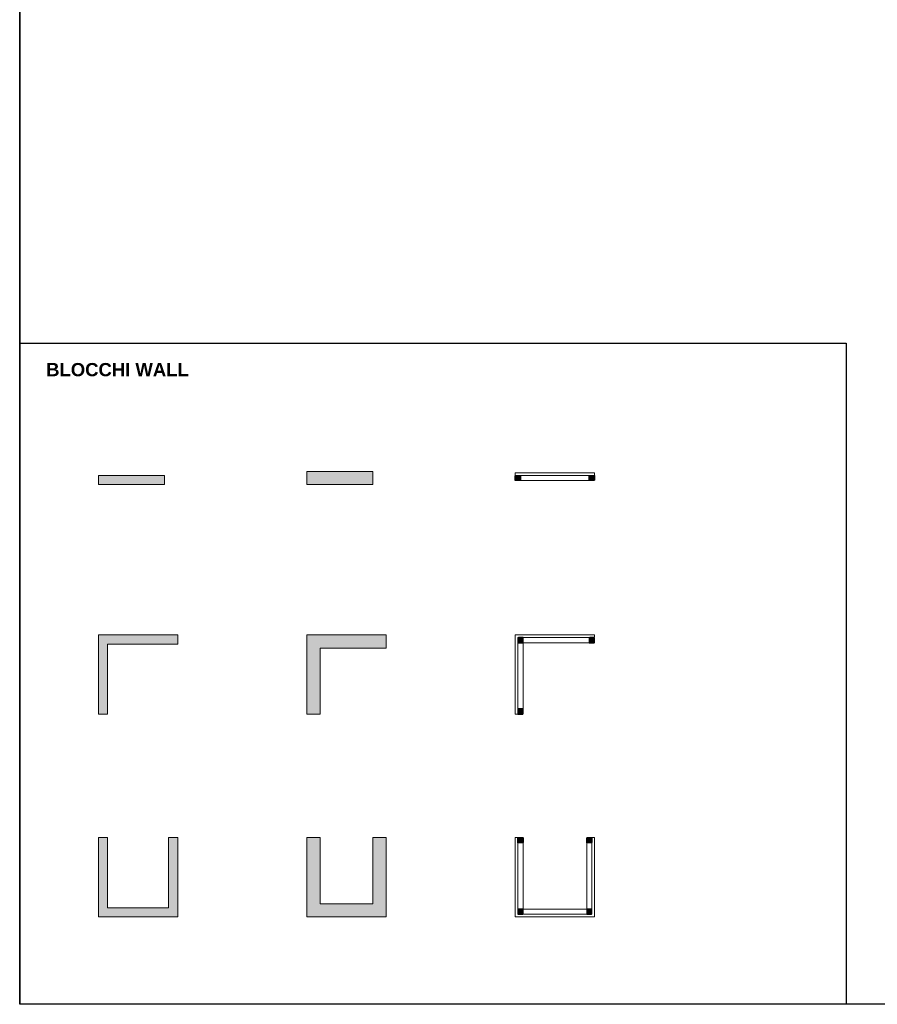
# Model space of a CAD drawing. Header units: centimetres. Extents: x -2854 to 18796, y -762 to 9238.
# Tile 1 of 173: x -2854 to -2205, y -762 to -17. Entities that reach past the tile are written whole.
import ezdxf

# ---------------------------------------------------------------- set-up
doc = ezdxf.new("R2010")
doc.units = ezdxf.units.CM
doc.header["$LTSCALE"] = 0.3
doc.linetypes.add('ACAD_ISO03W100', pattern=[30, 12, -18])
doc.layers.add('KK_ARC_PROJECTION', color=253, linetype='ACAD_ISO03W100')
doc.layers.add('KK_ARC_WALL 0.2', color=3, linetype='Continuous', lineweight=20)
doc.layers.add('KK_ARC_WALL DETAIL 0.09', color=253, linetype='Continuous', lineweight=9)
doc.layers.add('KK_ARC_WALL HATCH', color=7, linetype='Continuous', true_color=0xc8c8c8)
doc.layers.add('KK_Defpoints', color=40, linetype='Continuous', plot=False)
doc.styles.add('KIKO Milano_Bold', font='Arial Bold.ttf')

msp = doc.modelspace()

# ---------------------------------------------------------------- hatches: boundary and pattern name
at = {"layer": 'KK_ARC_WALL 0.2', "true_color": 0xffffff}
h = msp.add_hatch(color=7, dxfattribs=at)
h.dxf.hatch_style = 1
h.paths.add_polyline_path([(-2478.997498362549, -361.7423032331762), (-2474.997498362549, -361.7423032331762), (-2474.997498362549, -365.7423032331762), (-2478.997498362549, -365.7423032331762)])
h = msp.add_hatch(color=7, dxfattribs=at)
h.dxf.hatch_style = 1
h.paths.add_polyline_path([(-2422.997498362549, -361.7423032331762), (-2418.997498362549, -361.7423032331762), (-2418.997498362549, -365.7423032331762), (-2422.997498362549, -365.7423032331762)])
h = msp.add_hatch(color=7, dxfattribs=at)
h.dxf.hatch_style = 1
h.paths.add_polyline_path([(-2476.997498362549, -484.4298649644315), (-2476.997498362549, -488.4298649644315), (-2472.997498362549, -488.4298649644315), (-2472.997498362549, -484.4298649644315)])
h = msp.add_hatch(color=7, dxfattribs=at)
h.dxf.hatch_style = 1
h.paths.add_polyline_path([(-2422.997498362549, -484.4298649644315), (-2422.997498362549, -488.4298649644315), (-2418.997498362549, -488.4298649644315), (-2418.997498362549, -484.4298649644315)])
h = msp.add_hatch(color=7, dxfattribs=at)
h.dxf.hatch_style = 1
h.paths.add_polyline_path([(-2476.997498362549, -538.4298649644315), (-2476.997498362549, -542.4298649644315), (-2472.997498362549, -542.4298649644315), (-2472.997498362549, -538.4298649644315)])
h = msp.add_hatch(color=7, dxfattribs=at)
h.dxf.hatch_style = 1
h.paths.add_polyline_path([(-2476.997567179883, -639.7759119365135), (-2476.997567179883, -635.7759119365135), (-2472.997567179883, -635.7759119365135), (-2472.997567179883, -639.7759119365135)])
h = msp.add_hatch(color=7, dxfattribs=at)
h.dxf.hatch_style = 1
h.paths.add_polyline_path([(-2424.997567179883, -639.775911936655), (-2424.997567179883, -635.775911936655), (-2420.997567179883, -635.775911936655), (-2420.997567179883, -639.775911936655)])
h = msp.add_hatch(color=7, dxfattribs=at)
h.dxf.hatch_style = 1
h.paths.add_polyline_path([(-2476.997567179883, -689.7759119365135), (-2476.997567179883, -693.7759119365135), (-2472.997567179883, -693.7759119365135), (-2472.997567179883, -689.7759119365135)])
h = msp.add_hatch(color=7, dxfattribs=at)
h.dxf.hatch_style = 1
h.paths.add_polyline_path([(-2424.997567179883, -689.775911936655), (-2424.997567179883, -693.775911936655), (-2420.997567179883, -693.775911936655), (-2420.997567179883, -689.775911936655)])
at = {"layer": 'KK_ARC_WALL HATCH'}
h = msp.add_hatch(color=256, dxfattribs=at)
h.dxf.hatch_style = 1
h.paths.add_polyline_path([(-2794.274746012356, -368.7423032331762), (-2744.273759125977, -368.7425501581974), (-2744.275732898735, -361.7423032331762), (-2794.274746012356, -361.7423032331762)])
h = msp.add_hatch(color=256, dxfattribs=at)
h.dxf.hatch_style = 1
h.paths.add_polyline_path([(-2636.636122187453, -368.7423032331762), (-2586.635135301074, -368.7425501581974), (-2586.637109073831, -358.7423032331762), (-2636.636122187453, -358.7423032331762)])
h = msp.add_hatch(color=256, dxfattribs=at)
h.dxf.hatch_style = 1
h.paths.add_polyline_path([(-2794.274746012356, -482.429864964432), (-2794.274746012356, -542.429864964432), (-2787.274746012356, -542.429864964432), (-2787.274746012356, -489.429864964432), (-2734.274746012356, -489.429864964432), (-2734.274746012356, -482.429864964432)])
h = msp.add_hatch(color=256, dxfattribs=at)
h.dxf.hatch_style = 1
h.paths.add_polyline_path([(-2636.636122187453, -482.4298649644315), (-2636.636122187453, -542.4298649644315), (-2626.636122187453, -542.4298649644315), (-2626.636122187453, -492.4298649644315), (-2576.636122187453, -492.4298649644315), (-2576.636122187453, -482.4298649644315)])
h = msp.add_hatch(color=256, dxfattribs=at)
h.dxf.hatch_style = 1
h.paths.add_polyline_path([(-2734.274677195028, -695.775911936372), (-2794.274746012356, -695.775911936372), (-2794.274746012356, -635.7759119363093), (-2787.274746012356, -635.7759119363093), (-2787.274746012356, -688.7759121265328), (-2741.273734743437, -688.7759117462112), (-2741.275619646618, -635.7759119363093), (-2734.274677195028, -635.7759119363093)])
h = msp.add_hatch(color=256, dxfattribs=at)
h.dxf.hatch_style = 1
h.paths.add_polyline_path([(-2576.636053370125, -695.7759119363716), (-2636.636122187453, -695.7759119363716), (-2636.636122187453, -635.7759119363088), (-2626.636122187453, -635.7759119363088), (-2626.636122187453, -685.7759121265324), (-2586.635110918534, -685.7759117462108), (-2586.636995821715, -635.7759119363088), (-2576.636053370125, -635.7759119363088)])

# ---------------------------------------------------------------- linework, layer by layer
at = {"layer": 'Defpoints'}
msp.add_lwpolyline([(-2853.797021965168, 9238.158058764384), (-1603.797021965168, 9238.158058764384), (-1603.797021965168, -761.8419412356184), (-2853.797021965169, -761.8419412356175)], close=True, dxfattribs=at)
at = {"layer": 'KK_ARC_PROJECTION'}
for p, q in [((-2478.997498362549, -361.7423032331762), (-2474.997498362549, -365.7423032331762)), ((-2474.997498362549, -361.7423032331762), (-2478.997498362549, -365.7423032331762)), ((-2422.997498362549, -361.7423032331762), (-2418.997498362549, -365.7423032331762)), ((-2418.997498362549, -361.7423032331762), (-2422.997498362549, -365.7423032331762)), ((-2476.997498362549, -484.4298649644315), (-2472.997498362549, -488.4298649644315)), ((-2476.997498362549, -488.4298649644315), (-2472.997498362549, -484.4298649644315)), ((-2422.997498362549, -484.4298649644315), (-2418.997498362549, -488.4298649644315)), ((-2422.997498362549, -488.4298649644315), (-2418.997498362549, -484.4298649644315)), ((-2476.997498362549, -538.4298649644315), (-2472.997498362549, -542.4298649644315)), ((-2476.997498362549, -542.4298649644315), (-2472.997498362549, -538.4298649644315)), ((-2476.997567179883, -639.7759119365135), (-2472.997567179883, -635.7759119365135)), ((-2476.997567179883, -635.7759119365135), (-2472.997567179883, -639.7759119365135)), ((-2424.997567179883, -639.775911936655), (-2420.997567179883, -635.775911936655)), ((-2424.997567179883, -635.775911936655), (-2420.997567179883, -639.775911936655)), ((-2476.997567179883, -689.7759119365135), (-2472.997567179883, -693.7759119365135)), ((-2476.997567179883, -693.7759119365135), (-2472.997567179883, -689.7759119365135)), ((-2424.997567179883, -689.775911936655), (-2420.997567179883, -693.775911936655)), ((-2424.997567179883, -693.775911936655), (-2420.997567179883, -689.775911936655))]:
    msp.add_line(p, q, dxfattribs=at)
at = {"layer": 'KK_ARC_PROJECTION', "color": 59, "true_color": 0x4b4844}
for points in [[(-2478.997498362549, -361.7423032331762), (-2474.997498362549, -361.7423032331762), (-2474.997498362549, -365.7423032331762), (-2478.997498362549, -365.7423032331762)], [(-2422.997498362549, -361.7423032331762), (-2418.997498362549, -361.7423032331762), (-2418.997498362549, -365.7423032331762), (-2422.997498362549, -365.7423032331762)], [(-2476.997498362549, -484.4298649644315), (-2476.997498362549, -488.4298649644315), (-2472.997498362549, -488.4298649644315), (-2472.997498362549, -484.4298649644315)], [(-2422.997498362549, -484.4298649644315), (-2422.997498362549, -488.4298649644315), (-2418.997498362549, -488.4298649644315), (-2418.997498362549, -484.4298649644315)], [(-2476.997498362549, -538.4298649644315), (-2476.997498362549, -542.4298649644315), (-2472.997498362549, -542.4298649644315), (-2472.997498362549, -538.4298649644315)], [(-2476.997567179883, -639.7759119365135), (-2476.997567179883, -635.7759119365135), (-2472.997567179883, -635.7759119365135), (-2472.997567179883, -639.7759119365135)], [(-2424.997567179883, -639.775911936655), (-2424.997567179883, -635.775911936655), (-2420.997567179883, -635.775911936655), (-2420.997567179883, -639.775911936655)], [(-2476.997567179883, -689.7759119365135), (-2476.997567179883, -693.7759119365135), (-2472.997567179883, -693.7759119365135), (-2472.997567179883, -689.7759119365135)], [(-2424.997567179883, -689.775911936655), (-2424.997567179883, -693.775911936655), (-2420.997567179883, -693.775911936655), (-2420.997567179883, -689.775911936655)]]:
    msp.add_lwpolyline(points, close=True, dxfattribs=at)
at = {"layer": 'KK_ARC_WALL 0.2'}
for points in [[(-2794.274746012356, -368.7423032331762), (-2744.273759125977, -368.7425501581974), (-2744.275732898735, -361.7423032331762), (-2794.274746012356, -361.7423032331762)], [(-2636.636122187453, -368.7423032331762), (-2586.635135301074, -368.7425501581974), (-2586.637109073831, -358.7423032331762), (-2636.636122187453, -358.7423032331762)], [(-2478.997498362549, -361.7423032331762), (-2478.997498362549, -359.7423032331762), (-2418.997498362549, -359.7423032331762), (-2418.997498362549, -361.7423032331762)], [(-2794.274746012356, -482.429864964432), (-2794.274746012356, -542.429864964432), (-2787.274746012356, -542.429864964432), (-2787.274746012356, -489.429864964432), (-2734.274746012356, -489.429864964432), (-2734.274746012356, -482.429864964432)], [(-2636.636122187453, -482.4298649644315), (-2636.636122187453, -542.4298649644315), (-2626.636122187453, -542.4298649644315), (-2626.636122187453, -492.4298649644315), (-2576.636122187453, -492.4298649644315), (-2576.636122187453, -482.4298649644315)], [(-2476.997498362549, -542.4298649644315), (-2478.997498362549, -542.4298649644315), (-2478.997498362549, -482.4298649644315), (-2418.997498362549, -482.4298649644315), (-2418.997498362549, -484.4298649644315), (-2476.997498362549, -484.4298649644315)], [(-2734.274677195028, -695.775911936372), (-2794.274746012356, -695.775911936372), (-2794.274746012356, -635.7759119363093), (-2787.274746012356, -635.7759119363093), (-2787.274746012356, -688.7759121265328), (-2741.273734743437, -688.7759117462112), (-2741.275619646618, -635.7759119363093), (-2734.274677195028, -635.7759119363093)], [(-2576.636053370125, -695.7759119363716), (-2636.636122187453, -695.7759119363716), (-2636.636122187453, -635.7759119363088), (-2626.636122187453, -635.7759119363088), (-2626.636122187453, -685.7759121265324), (-2586.635110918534, -685.7759117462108), (-2586.636995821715, -635.7759119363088), (-2576.636053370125, -635.7759119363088)], [(-2476.997567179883, -635.7759119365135), (-2476.997567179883, -693.7759119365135), (-2420.997567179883, -693.775911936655), (-2420.997567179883, -635.775911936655), (-2418.997567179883, -635.775911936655), (-2418.997567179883, -695.775911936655), (-2478.997567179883, -695.7759119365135), (-2478.997567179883, -635.7759119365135)]]:
    msp.add_lwpolyline(points, close=True, dxfattribs=at)
at = {"layer": 'KK_ARC_WALL DETAIL 0.09'}
for points in [[(-2478.997498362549, -365.7423032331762), (-2418.997498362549, -365.7423032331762)], [(-2418.997498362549, -488.4298649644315), (-2472.997498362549, -488.4298649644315), (-2472.997498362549, -542.4298649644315)], [(-2424.997567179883, -635.775911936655), (-2424.997567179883, -689.775911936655), (-2472.997567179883, -689.7759119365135), (-2472.997567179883, -635.7759119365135)]]:
    msp.add_lwpolyline(points, dxfattribs=at)
at = {"layer": 'KK_Defpoints', "color": 0}
msp.add_lwpolyline([(-2853.785141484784, 9238.158058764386), (-2853.785141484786, -761.841941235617)], dxfattribs=at)
msp.add_lwpolyline([(-2853.785141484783, -261.8419412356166), (-2228.785141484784, -261.8419412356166), (-2228.785141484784, -761.8419412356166), (-2853.785141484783, -761.8419412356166)], close=True, dxfattribs=at)

# ---------------------------------------------------------------- texts
at = {"layer": 'KK_Defpoints', "insert": (-2833.785141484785, -281.8419412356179), "char_height": 10, "attachment_point": 4, "style": 'KIKO Milano_Bold'}
msp.add_mtext_dynamic_manual_height_columns('BLOCCHI WALL', width=1266.057496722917, gutter_width=25, heights=[0], dxfattribs=at)

doc.saveas('drawing.dxf')
